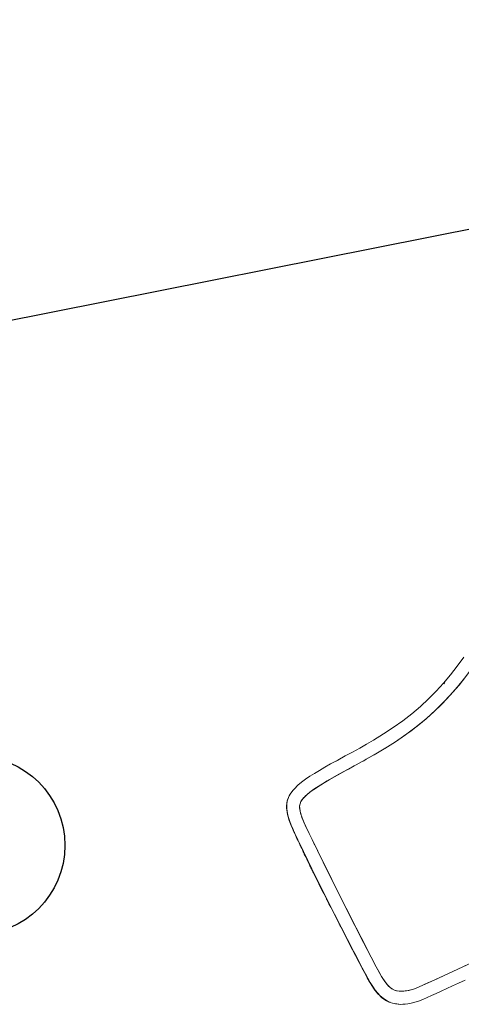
# Model space of a CAD drawing. Header units: millimetres. Extents: x -391 to 65307, y -49674 to 2290.
# Tile 7 of 21: x 11533 to 12547, y -38201 to -35939. Entities that reach past the tile are written whole.
import ezdxf

# ---------------------------------------------------------------- set-up
doc = ezdxf.new("R2010")
doc.units = ezdxf.units.MM
doc.header["$LTSCALE"] = 200
doc.header["$MEASUREMENT"] = 0
doc.layers.get('0').update_dxf_attribs({"color": 8, "linetype": 'CONTINUOUS'})
doc.layers.add('furniture', color=8, linetype='CONTINUOUS')
doc.layers.add('orlando', color=8, linetype='CONTINUOUS')

# ---------------------------------------------------------------- blocks, each defined once
blk = doc.blocks.new('A$C0F40733F')
at = {"linetype": 'Continuous', "lineweight": 0}
for p, q in [((140.9, 686), (141.8, 686.1)), ((249.2, 677.3), (260.5, 675.6)), ((116.8, 641.8), (120, 646.3)), ((120, 646.3), (124, 650.1)), ((124, 650.1), (128.8, 652.9)), ((128.8, 652.9), (134, 654.8)), ((188.7, 655.7), (210.5, 653.2)), ((210.5, 653.2), (232.2, 650.1)), ((232.2, 650.1), (254, 646.8)), ((100.4, 589.5), (105.3, 611)), ((105.3, 611), (108.3, 621.6)), ((108.3, 621.6), (111.9, 631.9)), ((65, 566.1), (65.5, 568.1)), ((66.2, 570.7), (65.2, 567.2)), ((78.6, 481.6), (96, 567.9)), ((60.7, 548.4), (59.8, 544.5)), ((93.1, 555.4), (95.3, 563.1)), ((61.8, 395.1), (78.6, 481.6)), ((45.9, 308.5), (61.8, 395.1)), ((53.8, 351.8), (62.7, 401.3)), ((63.1, 402.8), (58.6, 377.9)), ((27.8, 376.8), (27.1, 372.9)), ((18.4, 324.3), (23.4, 351.9)), ((47.6, 316.8), (53.8, 351.8)), ((39.3, 271.3), (45.9, 308.5)), ((35, 246.5), (39.3, 271.3)), ((31.2, 221.6), (32.9, 234.1)), ((32.9, 234.1), (35, 246.5)), ((30.1, 199.8), (30.2, 210.7)), ((30.2, 210.7), (31.2, 221.6)), ((82.1, 150.6), (71.5, 153.9)), ((86.6, 149.4), (82.1, 150.6)), ((92.8, 147.9), (86.6, 149.4)), ((114.3, 142.9), (92.8, 147.9)), ((157.4, 133.2), (114.3, 142.9)), ((72.9, 122.5), (72.8, 122.5)), ((85.2, 119.3), (83.3, 119.8))]:
    blk.add_line(p, q, dxfattribs=at)
at = {"linetype": 'Continuous', "lineweight": 15}
for p, q in [((60.8, 549), (60.6, 548.2)), ((27.7, 376.6), (27, 372.7))]:
    blk.add_line(p, q, dxfattribs=at)
at = {"linetype": 'Continuous', "lineweight": 15, "flags": 128}
for points in [[(627.2, 688.4), (602.9, 681.1), (578.5, 674.7), (554.3, 669.3), (529.7, 665), (504.8, 661.6), (479.6, 659.4), (453.4, 658.1), (427.2, 658), (400.7, 658.8), (374, 660.7), (346.8, 663.4), (328.8, 665.7), (310.6, 668.2), (292.1, 671), (273.3, 674), (254.2, 677), (235.5, 679.8), (220.5, 681.9), (206.3, 683.8), (192.9, 685.3), (180.3, 686.4), (168.3, 687.1), (157, 687.2), (146, 686.8), (134.9, 685.4), (129.2, 684.3), (123.1, 682.6), (118.8, 681.1), (114.2, 679), (109.3, 676.2), (104.4, 672.5), (99.8, 668.2), (96, 663.7), (92.7, 659.2), (90, 654.6), (87.6, 650.1), (83.8, 641.1), (80.7, 632.2), (78.1, 623.3), (77.2, 619.9), (76.3, 616.6), (75.5, 613.2), (74.7, 610.2), (74, 607.6), (73.4, 605.5), (72.9, 603.8), (72.5, 602.5)], [(72.5, 602.6), (72.2, 601), (71.8, 599.2), (71.5, 597.7), (71.2, 596.3), (70.9, 595.1), (70.7, 594.2), (70.5, 593.4), (70.4, 592.8), (70.3, 592.2), (70.2, 591.7), (70, 591.1), (69.9, 590.4), (69.7, 589.6), (69.5, 588.8), (69.3, 587.6), (69, 586.3), (68.7, 585), (68.4, 583.5), (68, 581.6), (67.6, 579.8), (67.2, 578.2), (66.9, 576.7), (66.6, 575.4), (66.3, 574.2), (66.1, 573.1), (65.8, 571.9), (65.5, 570.6), (65.2, 569.1), (64.9, 567.6), (64.6, 566.1), (64.2, 564.4), (63.8, 562.6), (63.3, 560.3), (62.7, 557.8), (62.1, 555.2), (61.5, 552.3), (60.9, 549.4), (60.6, 548.4)], [(27.1, 372.9), (26.3, 368.7), (25.3, 363.3), (24.3, 357.5), (23.2, 351.5)], [(23.2, 351.5), (21.7, 343.3), (20.1, 334.1), (18.4, 324), (16.5, 312.8), (14.4, 300.7), (12.2, 287.6), (9.7, 273.5), (7.5, 260.7), (5.5, 248.7), (3.6, 237.2), (2, 226.1), (0.9, 215.3), (0.5, 204.9), (0.7, 196.3), (1.6, 187.8), (3.3, 179.5), (5.9, 171.6), (8.2, 166.5), (10.8, 161.7), (13.7, 157.4), (18.2, 151.9), (22.7, 147.5), (26.8, 143.9), (31, 140.8), (35.6, 137.8), (40.5, 135), (47.7, 131.3), (55.5, 128), (63.9, 125), (74, 121.9), (84.6, 119.2), (95.2, 116.7), (106.5, 114.1), (119.1, 111.2), (132.9, 108.1), (147, 104.9), (162.1, 101.5), (178.3, 97.9)]]:
    blk.add_lwpolyline(points, dxfattribs=at)
at = {"linetype": 'Continuous', "lineweight": 0, "flags": 128}
for points in [[(113.1, 678.4), (115.4, 679.5), (117.6, 680.5)], [(117.6, 680.5), (119.9, 681.4), (122.3, 682.2)], [(123.4, 682.5), (126.9, 683.5), (130.7, 684.4)], [(104.3, 672.4), (100.9, 669.6), (96.8, 665.1), (93.5, 660.8), (90.8, 656.6), (88.5, 652.7), (86.1, 647.7), (84.1, 643), (82.3, 638.5), (79.7, 630.7), (77.5, 623.2), (75.6, 615.9), (72.7, 603.3), (70.1, 591), (67.6, 579), (54.7, 515.1), (43.4, 458), (32.3, 400.7), (14.5, 303.3), (12.2, 290.6), (10, 277.8), (7.7, 265), (5.5, 252.2), (3.3, 239.1), (1.4, 225.2), (0.7, 218.2), (0.2, 210.8), (0, 203.1), (0.4, 194.8), (1, 189.1), (2.1, 183.1), (3.8, 176.8), (6.3, 170.2), (9.6, 163.7), (10.4, 162.4)], [(226.3, 117.9), (157.4, 133.2), (145, 135.9), (132.7, 138.7), (120.4, 141.5), (108.1, 144.4), (95.8, 147.2), (83.6, 150.2), (71.5, 153.9), (65.6, 156.1), (59.7, 158.7), (54.1, 161.6), (48.7, 164.9), (43.6, 168.8), (39.1, 173.3), (35.5, 178.5), (32.8, 184.3), (31.2, 190.4), (30.3, 196.7), (30, 202.9), (30.1, 209.2), (30.5, 215.4), (31.2, 221.6), (35, 246.5), (39.3, 271.3), (43.6, 296.1), (48.1, 320.9), (52.6, 345.6), (57.2, 370.4), (61.8, 395.1), (75.9, 467.8), (90.4, 540.3), (94.7, 561.6), (99, 582.8), (103.6, 604.1), (105.9, 613.3), (108.6, 622.5), (111.7, 631.5), (113.5, 635.6), (115.5, 639.6), (117.9, 643.5), (120.7, 647.1), (124, 650.1), (128.5, 652.8), (133.4, 654.6), (138.5, 655.8), (143.6, 656.6), (148.8, 657), (159, 657.4), (169.1, 657.2), (187.3, 655.9), (205.3, 653.8), (237.5, 649.3), (269.6, 644.3), (298.3, 639.8), (327, 635.8), (355.8, 632.4), (384.7, 629.8), (412.2, 628.4), (439.8, 628), (467.6, 628.7), (495.2, 630.6), (522.5, 633.6), (549.4, 637.9), (574.6, 643), (599.4, 649.1)], [(82.9, 640.1), (86.9, 649.5), (91.6, 658)], [(91.6, 658), (94.3, 661.9), (97.5, 666)], [(97.5, 666), (99.2, 667.8), (101, 669.6)], [(101, 669.6), (101.9, 670.5), (102.8, 671.3)], [(102.8, 671.3), (103.7, 672.1), (104.8, 672.9)], [(104.8, 672.9), (106.8, 674.5), (108.8, 675.8)], [(134, 654.8), (139.1, 655.9), (144.8, 656.7)], [(166.8, 657.2), (177.1, 656.7), (188.7, 655.7)], [(554, 667.9), (557.3, 668.5), (557.6, 668.6)], [(559.5, 639.8), (579.6, 644.1), (600.2, 649.3), (621.5, 655.2), (638, 660.4)], [(79.1, 628.8), (81, 634.7), (82.9, 640.1)], [(111.9, 631.9), (114.3, 637.3), (116.8, 641.8)], [(254, 646.8), (256.2, 646.4), (260.5, 645.7), (275.7, 643.3)], [(275.7, 643.3), (282.7, 642.2), (288.9, 641.3), (294.5, 640.4), (300.3, 639.5), (306.9, 638.6), (313.2, 637.7), (327.6, 635.7), (341, 634)], [(341, 634), (363.3, 631.6), (384.7, 629.8)], [(472.8, 629), (502, 631.2), (530.9, 634.8), (559.5, 639.8)], [(72.6, 602.7), (74.6, 611.8), (77, 621.2)], [(77, 621.2), (78, 625.1), (79.1, 628.8)], [(384.7, 629.8), (406.9, 628.6), (428.6, 628)], [(428.6, 628), (450.9, 628.1), (472.8, 629)], [(68.3, 582.2), (69.4, 587.6), (70.3, 592)], [(70.3, 592), (71.3, 596.9), (72.4, 601.7)], [(96, 567.9), (98.8, 581.6), (100.4, 589.5)], [(64.3, 562.7), (64.8, 565.1), (65.3, 567.6)], [(65.3, 567.6), (65.7, 569.4), (66.3, 572.4)], [(66.3, 572.4), (67.4, 577.8), (68.3, 582.2)], [(56.4, 523.6), (59.9, 541), (64.3, 562.7)], [(59.8, 544.5), (58.7, 539.4), (57.6, 534.1)], [(60, 545.1), (60.5, 547.7), (60.6, 548.2)], [(54.8, 520.7), (54.5, 519.2), (54.2, 517.7)], [(55.4, 523.7), (55.3, 522.9), (55.2, 522.5), (55.2, 522.4), (55.1, 522.3), (55.1, 522.2), (55.1, 522.2), (55.1, 522.2), (55.1, 522.2), (55.1, 522.2), (55.1, 522.2), (55.1, 522.2), (55.1, 522.2), (55.1, 522.2), (55.1, 522.2), (55.1, 522.2), (55.1, 522.2), (55.1, 522.2), (55.1, 522.2), (55.1, 522), (55, 521.7), (54.8, 520.7)], [(57.6, 534.1), (56.5, 528.9), (55.4, 523.7)], [(55.5, 524), (55.5, 524.2), (55.6, 524.6)], [(57.9, 535.4), (58, 535.9), (58.1, 536.3)], [(42.4, 452.8), (50.3, 493.1), (55.3, 517.9)], [(51.2, 502.7), (47.5, 483.5), (43.2, 460.8)], [(52.2, 508), (51.7, 505.5), (51.2, 502.7)], [(52.8, 510.6), (52.8, 510.5), (52.6, 509.8), (52.2, 508)], [(53.3, 513.2), (53, 511.9), (52.8, 510.6)], [(54.2, 517.7), (53.7, 515.4), (53.3, 513.2)], [(42.3, 456.2), (45.9, 475.5), (46.4, 477.7)], [(43.2, 460.8), (41.5, 451.7), (39.3, 439.8)], [(39.3, 439.8), (36.9, 427.2), (35.4, 418.8)], [(38.9, 438.1), (39, 438.5), (39, 438.7)], [(35.4, 418.8), (31.9, 399.8), (27.8, 376.8)], [(8.4, 268.7), (15.8, 310.6), (23.2, 351.5)], [(25, 361.3), (23.7, 354), (20.3, 334.8)], [(1.9, 229.4), (3.3, 238.8), (5, 249.1)], [(5, 249.1), (5.7, 253.1), (6.7, 258.9)], [(6.7, 258.9), (7.5, 263.8), (8.4, 268.7)], [(0.8, 219.5), (1.3, 224.3), (1.9, 229.4)], [(0.1, 199.8), (0, 204.6), (0.1, 209.6)], [(0.1, 209.6), (0.4, 214.5), (0.8, 219.5)], [(0.9, 189.9), (0.4, 194.8), (0.1, 199.8)], [(2.8, 180), (1.7, 185.1), (0.9, 189.9)], [(31.5, 188.9), (30.6, 194), (30.1, 199.8)], [(35.5, 178.5), (33.2, 183.4), (31.5, 188.9)], [(4.3, 175.2), (3.5, 177.7), (2.8, 180)], [(8.3, 166.1), (7.4, 167.8), (6.1, 170.6)], [(10.8, 161.7), (9.5, 163.8), (8.3, 166.1)], [(42.4, 169.8), (38.5, 174), (35.5, 178.5)], [(51.4, 163.2), (46.6, 166.4), (42.4, 169.8)], [(23.9, 146.6), (20.2, 150), (16.8, 153.7)], [(503.4, 62), (476.6, 66.9), (448.6, 72.1), (419.6, 77.7), (389.3, 83.6), (358, 89.9), (325.6, 96.6), (293.9, 103.3), (261.3, 110.3), (227.6, 117.6), (193, 125.2), (157.4, 133.2)]]:
    blk.add_lwpolyline(points, dxfattribs=at)
at = {"linetype": 'Continuous', "lineweight": 0}
for centre, radius, start, end in [((159.8, 499.5), 157.9, 87.4636, 95.4464), ((67.4, 196.9), 66.7, 198.9358, 203.2261), ((105, 253.4), 105, 239.2857, 251.4175)]:
    blk.add_arc(centre, radius, start, end, dxfattribs=at)

msp = doc.modelspace()

# ---------------------------------------------------------------- linework, layer by layer
at = {"layer": 'furniture'}
msp.add_circle((11431.5, -37836.1), 205, dxfattribs=at)
at = {"layer": 'orlando'}
msp.add_line((14986.3, -35938.9), (8313.1, -37266), dxfattribs=at)

# ---------------------------------------------------------------- block references
at = {"layer": 'furniture', "rotation": 37.48935679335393}
msp.add_blockref('A$C0F40733F', (12473.7, -38331.8), dxfattribs=at)

doc.saveas('drawing.dxf')
